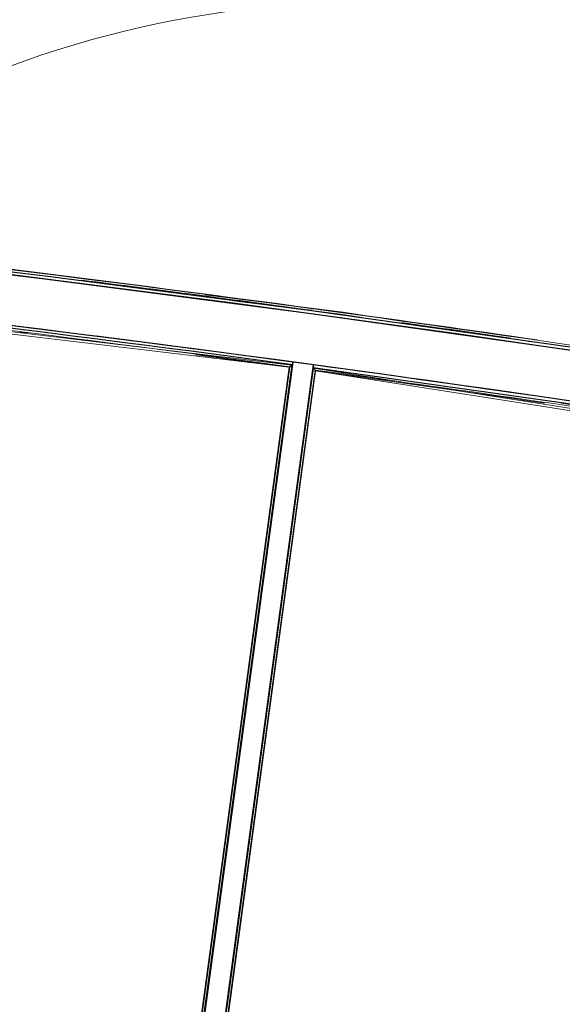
# Model space of a CAD drawing. Header units: millimetres. Extents: x 1909 to 61055, y -36590 to 14615.
# Tile 17 of 40: x 34712 to 37185, y -26948 to -22462. Entities that reach past the tile are written whole.
import ezdxf

# ---------------------------------------------------------------- set-up
doc = ezdxf.new("R2010")
doc.units = ezdxf.units.MM
for name, color, linetype, lineweight in [('A-FLOR', 7, 'Continuous', 25), ('A-FLOR-HRAL', 7, 'Continuous', 18), ('A-WALL', 7, 'Continuous', 25), ('E-WIRE', 7, 'Continuous', 18)]:
    doc.layers.add(name, color=color, linetype=linetype, lineweight=lineweight)

# ---------------------------------------------------------------- blocks, each defined once
blk = doc.blocks.new('Garde-corps - Garde-corps-508898-2021_015_1111_DCE_1_50_N0 FINI_SSI_SDI')
at = {"layer": 'A-FLOR-HRAL'}
for p, q in [((-2835.3, -23894.9), (-2862.6, -23890.6)), ((-2601.7, -23931.6), (-2626.3, -23927.7)), ((-2418.4, -23971.2), (-2492.4, -23959.6))]:
    blk.add_line(p, q, dxfattribs=at)
at = {"layer": 'A-FLOR-HRAL', "flags": 128}
for points in [[(-3207.5, -23836.4), (-3472.3, -23794.7), (-4103, -23715.4)], [(-3261.1, -23838.8), (-3484.1, -23803.7), (-3971.4, -23742.5)]]:
    blk.add_lwpolyline(points, dxfattribs=at)
at = {"layer": 'A-FLOR-HRAL'}
for radius, start, end in [(118006.4, 79.92167, 83.454356), (118008.1, 82.322783, 83.453521), (117996.2, 81.758305, 82.805017), (117999.2, 82.280219, 82.794814), (118008.1, 81.77784, 82.226571), (117999.2, 81.836438, 82.080297)]:
    blk.add_arc((-19463.8, -140716), radius, start, end, dxfattribs=at)
blk = doc.blocks.new('Garde-corps - Garde-corps-509925-2021_015_1111_DCE_1_50_N0 FINI_SSI_SDI')
at = {"layer": 'A-FLOR-HRAL'}
for p, q in [((-4438.5, -30189.6), (-3606.8, -24050.4)), ((-4430.5, -30183.5), (-3600.7, -24058.5)), ((-4428.6, -30182), (-3599.2, -24060.4)), ((-4426.7, -30180.6), (-3597.8, -24062.3)), ((-3606.8, -24050.4), (216.4, -24648)), ((-3599.2, -24060.4), (-3597.8, -24060.6)), ((-3597.8, -24062.3), (214.7, -24658.4)), ((-2479.9, -24206.1), (-2389.5, -24219.3)), ((-2478.1, -24209.4), (-2387.5, -24222.7))]:
    blk.add_line(p, q, dxfattribs=at)
at = {"layer": 'A-FLOR-HRAL', "flags": 128}
blk.add_lwpolyline([(-3600.7, -24058.5), (-3603.7, -24054.4), (-3606.8, -24050.4)], dxfattribs=at)
at = {"layer": 'A-FLOR-HRAL'}
for radius, start, end in [(117731.1, 80.376571, 82.256375), (117727.7, 81.741823, 82.254731)]:
    blk.add_arc((-19463.8, -140716), radius, start, end, dxfattribs=at)
for points, knots in [([(-3606.8, -24050.4), (-3606.8, -24050.4), (-3606.8, -24050.4), (-3606.8, -24050.4), (-3606.9, -24050.3), (-3606.9, -24050.2), (-3607, -24050.2), (-3607, -24050.1), (-3607.1, -24050), (-3607.2, -24049.9), (-3607.3, -24049.8), (-3607.4, -24049.6), (-3607.5, -24049.5), (-3607.6, -24049.4), (-3607.7, -24049.2), (-3607.8, -24049.1), (-3607.9, -24048.9), (-3608, -24048.8), (-3608.2, -24048.6), (-3608.4, -24048.2), (-3608.8, -24047.7), (-3609.2, -24047.3), (-3609.3, -24047.1)], [0, 0, 0, 0, 0.071429, 0.107143, 0.142857, 0.178571, 0.214286, 0.25, 0.285714, 0.321429, 0.357143, 0.392857, 0.428571, 0.464286, 0.5, 0.535714, 0.571429, 0.607143, 0.642857, 0.714286, 0.857143, 1, 1, 1, 1]), ([(-3597.8, -24062.3), (-3597.8, -24062.3), (-3597.8, -24062.2), (-3597.9, -24062.2), (-3597.9, -24062), (-3598, -24061.9), (-3598.2, -24061.7), (-3598.3, -24061.5), (-3598.5, -24061.3), (-3598.7, -24061.1), (-3598.8, -24060.9), (-3599, -24060.7), (-3599.1, -24060.5), (-3599.2, -24060.4)], [0.075, 0.075, 0.075, 0.075, 0.15, 0.2125, 0.275, 0.35, 0.425, 0.5, 0.6, 0.7, 0.775, 0.85, 1, 1, 1, 1])]:
    blk.add_open_spline(points, degree=3, knots=knots, dxfattribs=at)
blk = doc.blocks.new('Garde-corps - Garde-corps-510088-2021_015_1111_DCE_1_50_N0 FINI_SSI_SDI')
at = {"layer": 'A-FLOR-HRAL'}
for p, q in [((-7307.1, -23617.6), (-3718.7, -24045.9)), ((-7306.1, -23607.1), (-3706.9, -24036.9)), ((-4944, -23885.4), (-4912.1, -23889.4)), ((-3706.9, -24036.9), (-4538.6, -30176.1)), ((-3841.2, -24027.8), (-3716.8, -24044.5)), ((-3718.7, -24045.9), (-4547.6, -30164.2)), ((-3716.8, -24044.5), (-4546.2, -30166.1)), ((-3714.9, -24043), (-4544.7, -30168.1))]:
    blk.add_line(p, q, dxfattribs=at)
at = {"layer": 'A-FLOR-HRAL', "flags": 128}
for points in [[(-3714.9, -24043), (-3710.9, -24039.9), (-3706.9, -24036.9)], [(-3706.9, -24036.9), (-3706.7, -24036.8), (-3706.4, -24036.5), (-3705.9, -24036.2), (-3705.4, -24035.7), (-3704.8, -24035.3), (-3704.1, -24034.8), (-3703.5, -24034.3)], [(-3718.7, -24045.9), (-3718.7, -24045.9), (-3718.6, -24045.8), (-3718.4, -24045.7), (-3718.2, -24045.5), (-3718, -24045.3), (-3717.8, -24045.2), (-3717.5, -24045), (-3717.3, -24044.8), (-3717, -24044.6), (-3716.8, -24044.5)]]:
    blk.add_lwpolyline(points, dxfattribs=at)
at = {"layer": 'A-FLOR-HRAL'}
for radius, start, end in [(117731.1, 82.312464, 84.07301), (117727.7, 82.314108, 82.523265)]:
    blk.add_arc((-19463.8, -140716), radius, start, end, dxfattribs=at)
blk = doc.blocks.new('B02_ARC_rvt-1-2021_015_1111_DCE_1_50_N0 FINI_SSI_SDI')
at = {"layer": 'A-FLOR'}
for p, q in [((-3480.6, -23819.9), (-3389.8, -23832.3)), ((-4415.7, -23927.7), (-4596.3, -23904.6)), ((-2754.1, -24153.8), (-2851.5, -24139.9))]:
    blk.add_line(p, q, dxfattribs=at)
at = {"layer": 'A-WALL'}
for p, q in [((-3701.8, -24021.9), (-4536, -30179.4)), ((-4441.9, -30192.2), (-3607.7, -24034.7)), ((-3703.5, -24034.3), (-3701.8, -24021.9)), ((-3607.7, -24034.7), (-3701.8, -24021.9)), ((-3607.7, -24034.7), (-3609.4, -24047.1))]:
    blk.add_line(p, q, dxfattribs=at)
at = {"layer": 'A-WALL', "flags": 128}
for points in [[(-6036.5, -23498.8), (-4832.7, -23642.9), (-3630.5, -23799.5), (-2429.9, -23968.3), (-1231.2, -24149.5), (-34.3, -24343), (1160.5, -24548.8)], [(1174.9, -24538.7), (-20, -24332.8), (-1217, -24139.1), (-2415.9, -23957.8), (-3616.5, -23788.7), (-4818.9, -23632.1), (-6022.8, -23487.8)], [(-3609.4, -24047.1), (-2456.4, -24209.5), (-1305.1, -24383.4), (-155.6, -24568.7), (197, -24627.8)]]:
    blk.add_lwpolyline(points, dxfattribs=at)
at = {"layer": 'A-WALL'}
for radius, start, end in [(117753.7, 82.307532, 84.07524), (117741.2, 82.307532, 84.075214), (117753.7, 79.971797, 82.261307)]:
    blk.add_arc((-19463.8, -140716), radius, start, end, dxfattribs=at)
at = {"layer": 'A-FLOR-HRAL', "lineweight": 18}
for name in ['Garde-corps - Garde-corps-508898-2021_015_1111_DCE_1_50_N0 FINI_SSI_SDI', 'Garde-corps - Garde-corps-510088-2021_015_1111_DCE_1_50_N0 FINI_SSI_SDI', 'Garde-corps - Garde-corps-509925-2021_015_1111_DCE_1_50_N0 FINI_SSI_SDI']:
    blk.add_blockref(name, (0, 0), dxfattribs=at)
blk = doc.blocks.new('B02_DC_STR_rvt-1-2021_015_1111_DCE_1_50_N0 FINI_SSI_SDI')
at = {"layer": 'A-WALL', "flags": 128}
blk.add_lwpolyline([(1160.5, -24548.8), (136.5, -24371.7), (-889, -24203.6), (-1915.9, -24044.5), (-2944.2, -23894.5), (-3973.8, -23753.5), (-5004.6, -23621.6), (-6036.5, -23498.8)], dxfattribs=at)
at = {"layer": 'A-WALL'}
blk.add_arc((-19463.8, -140716), 117753.7, 79.933278, 84.1092, dxfattribs=at)
blk = doc.blocks.new('B02_SSI_rvt-1-2021_015_1111_DCE_1_50_N0 FINI_SSI_SDI')
at = {"layer": 'E-WIRE', "color": 1, "true_color": 0xff0000}
blk.add_open_spline([(-6171.3, -23365.8), (-4681.4, -22115.6), (-159.5, -22635.1), (1065.7, -22902.5), (1350.8, -17463.2)], degree=3, knots=[0, 0, 0, 0, 8.476232, 20.782036, 20.782036, 20.782036, 20.782036], dxfattribs=at)

msp = doc.modelspace()

# ---------------------------------------------------------------- block references
at = {"lineweight": 5}
for name in ['B02_DC_STR_rvt-1-2021_015_1111_DCE_1_50_N0 FINI_SSI_SDI', 'B02_ARC_rvt-1-2021_015_1111_DCE_1_50_N0 FINI_SSI_SDI', 'B02_SSI_rvt-1-2021_015_1111_DCE_1_50_N0 FINI_SSI_SDI']:
    msp.add_blockref(name, (39658.7, 0), dxfattribs=at)

doc.saveas('drawing.dxf')
